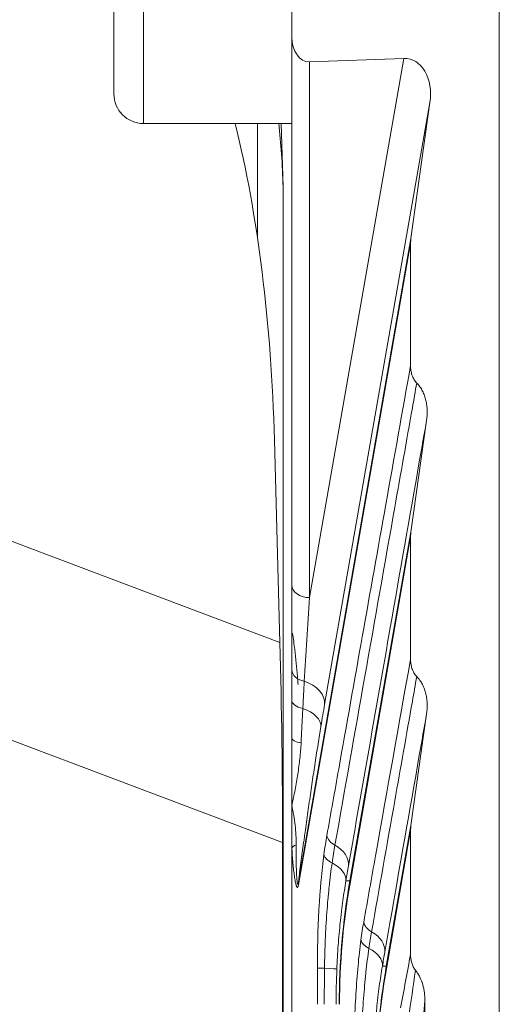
# Model space of a CAD drawing. Header units: millimetres. Extents: x 4 to 836, y 5 to 589.
# Tile 75 of 154: x 468 to 476, y 336 to 353. Entities that reach past the tile are written whole.
import ezdxf

# ---------------------------------------------------------------- set-up
doc = ezdxf.new("R2010")
doc.units = ezdxf.units.MM
doc.layers.add('1', color=7, linetype='Continuous', true_color=0xffffff)

msp = doc.modelspace()

# ---------------------------------------------------------------- linework, layer by layer
at = {"layer": '1', "color": 143, "linetype": 'Continuous', "lineweight": 18}
msp.add_line((475.895, 262.136), (475.895, 359.583), dxfattribs=at)
at = {"layer": '1', "color": 27, "linetype": 'Continuous', "lineweight": 13}
msp.add_line((469.895, 356.609), (469.895, 351.109), dxfattribs=at)
at = {"layer": '1', "color": 27, "linetype": 'Continuous', "lineweight": 18}
for p, q in [((469.395, 351.609), (469.395, 356.109)), ((469.895, 351.109), (472.395, 351.109))]:
    msp.add_line(p, q, dxfattribs=at)
at = {"layer": '1', "color": 9, "linetype": 'Continuous', "lineweight": 18}
for p, q in [((472.395, 352.564), (472.395, 354.116)), ((472.395, 343.324), (472.395, 352.564)), ((474.287, 352.205), (472.695, 352.15)), ((474.726, 351.462), (474.404, 349.168)), ((472.218, 351.109), (472.248, 350.042)), ((472.506, 338.313), (474.404, 349.168)), ((474.398, 347.026), (474.398, 349.084)), ((474.404, 344.219), (474.668, 346.102)), ((472.102, 345.77), (472.194, 342.356)), ((473.376, 338.334), (474.404, 344.219)), ((474.398, 344.135), (474.398, 342.076)), ((472.395, 341.895), (472.395, 343.324)), ((474.404, 339.269), (474.668, 341.152)), ((472.395, 340.744), (472.395, 339.604)), ((472.395, 338.889), (472.395, 339.604)), ((473.989, 336.894), (474.404, 339.269)), ((474.398, 337.092), (474.398, 339.185)), ((472.238, 282.736), (472.238, 338.983)), ((472.395, 338.889), (472.395, 282.829)), ((474.64, 285.4), (474.64, 336.319))]:
    msp.add_line(p, q, dxfattribs=at)
at = {"layer": '1', "color": 9, "linetype": 'Continuous', "lineweight": 13}
for p, q in [((472.695, 343.112), (474.287, 352.205)), ((472.695, 352.15), (472.695, 343.112)), ((474.726, 351.462), (472.948, 341.308)), ((471.814, 349.189), (471.814, 351.108)), ((472.248, 350.042), (472.248, 271.677)), ((474.398, 349.084), (472.508, 338.271)), ((456.89, 348.133), (472.194, 342.356)), ((472.238, 338.983), (455.482, 345.308)), ((474.398, 344.135), (473.377, 338.293)), ((474.398, 339.185), (473.99, 336.852)), ((473.307, 338.334), (473.376, 338.334)), ((473.923, 336.894), (473.989, 336.894))]:
    msp.add_line(p, q, dxfattribs=at)
at = {"layer": '1', "color": 27, "linetype": 'Continuous', "lineweight": 18}
msp.add_arc((469.895, 351.609), 0.5, 180, 270, dxfattribs=at)
at = {"layer": '1', "color": 9, "linetype": 'Continuous', "lineweight": 18}
for centre, major_axis, ratio, start_param, end_param in [((472.695, 352.574), (0.015, 0.424), 0.706247, 1.620082, 3.190878), ((474.225, 351.496), (0.147, 0.702), 0.696643, 4.80855, 6.453082), ((469.114, 344.915), (0, -9.813), 0.305731, 1.658063, 2.253984), ((470.753, 348.244), (0.44, 5.094), 0.281545, 5.09714, 5.333785), ((474.705, 349.148), (0.088, 0.423), 0.693559, 1.666561, 1.863397), ((474.705, 344.198), (0.088, 0.423), 0.693559, 1.666561, 1.863397), ((471.349, 339.752), (0.064, -10.708), 0.082871, 1.498451, 1.816016), ((474.705, 339.248), (0.088, 0.423), 0.693559, 1.666561, 1.863397)]:
    msp.add_ellipse(centre, major_axis=major_axis, ratio=ratio, start_param=start_param, end_param=end_param, dxfattribs=at)
at = {"layer": '1', "color": 9, "linetype": 'Continuous', "lineweight": 13}
for centre, major_axis, ratio, start_param, end_param in [((472.695, 343.324), (0.3, 0), 0.707107, 3.141593, 4.712389), ((472.695, 342.759), (0.297, 4.591), 0.004973, 1.494033, 1.80351), ((472.695, 341.895), (0.3, 0), 0.6788, 3.141593, 4.405334), ((472.453, 341.378), (-0.493, 0.086), 0.701748, 3.190125, 4.52518), ((472.695, 341.385), (0.3, 0), 0.513377, 3.141593, 4.321642), ((472.761, 339.534), (0.353, 2.514), 0.034118, 0.792025, 0.983898), ((472.39, 341.006), (0.493, -0.081), 0.555445, 0.041575, 1.267017), ((472.695, 340.744), (0.3, 0), 0.315085, 3.141593, 4.215234), ((472.69, 338.889), (0.299, 0.018), 0.328285, 2.387109, 2.956704), ((473.283, 339.102), (0.295, -0.053), 0.705087, 3.388987, 4.270432), ((472.856, 338.66), (0.492, -0.086), 0.704461, 0.048716, 1.126989), ((473.233, 338.777), (0.297, -0.04), 0.598925, 3.360171, 4.235599), ((472.812, 338.404), (0.493, -0.083), 0.609677, 0.043617, 1.114325), ((472.803, 338.271), (0.296, -0.052), 0.698672, 3.18992, 3.386756), ((491.836, 336.253), (18.641, 0), 0.804669, 3.002399, 3.141593), ((491.541, 336.253), (18.341, 0), 0.801466, 3.002399, 3.141593), ((473.672, 338.293), (0.296, -0.052), 0.698672, 3.18992, 3.386756), ((473.904, 337.641), (0.295, -0.053), 0.705086, 3.388986, 4.257511), ((473.469, 337.204), (0.492, -0.086), 0.704438, 0.048714, 1.114067), ((473.857, 337.337), (0.297, -0.04), 0.605431, 3.361541, 4.224726), ((473.428, 336.963), (0.493, -0.083), 0.615754, 0.043878, 1.102534), ((473.122, 336.86), (-0.3, -0.001), 0.013532, 5.33518, 6.108636), ((472.656, 336.867), (0.5, -0.02), 0.017085, 0.034884, 0.948081), ((492.45, 334.812), (18.641, 0), 0.804669, 3.002399, 3.141593), ((492.154, 334.812), (18.341, 0), 0.801466, 3.002399, 3.141593), ((474.286, 336.852), (0.296, -0.052), 0.698672, 3.18992, 3.386756)]:
    msp.add_ellipse(centre, major_axis=major_axis, ratio=ratio, start_param=start_param, end_param=end_param, dxfattribs=at)
for points, knots in [([(472.987, 339.102), (473.053, 339.474), (473.12, 339.847), (473.451, 341.708), (473.716, 343.198), (474.121, 345.467), (474.259, 346.246), (474.398, 347.026)], [0, 0, 0, 0, 0.14097, 0.14097, 0.704852, 0.704852, 1, 1, 1, 1]), ([(474.503, 346.731), (474.478, 346.592), (474.453, 346.452), (474.33, 345.754), (474.231, 345.195), (473.796, 342.736), (473.459, 340.836), (473.123, 338.936)], [0, 0, 0, 0, 0.053763, 0.053763, 0.268815, 0.268815, 1, 1, 1, 1]), ([(474.668, 346.102), (474.628, 345.869), (474.587, 345.636), (474.382, 344.471), (474.219, 343.538), (473.821, 341.268), (473.586, 339.929), (473.351, 338.591)], [0, 0, 0, 0, 0.093073, 0.093073, 0.465363, 0.465363, 1, 1, 1, 1]), ([(473.608, 337.641), (473.675, 338.013), (473.741, 338.386), (474.004, 339.864), (474.201, 340.97), (474.398, 342.076)], [0, 0, 0, 0, 0.251874, 0.251874, 1, 1, 1, 1]), ([(474.503, 341.782), (474.478, 341.642), (474.453, 341.502), (474.33, 340.804), (474.231, 340.245), (474.002, 338.95), (473.871, 338.214), (473.741, 337.477)], [0, 0, 0, 0, 0.097362, 0.097362, 0.486808, 0.486808, 1, 1, 1, 1]), ([(474.668, 341.152), (474.628, 340.919), (474.587, 340.686), (474.382, 339.521), (474.219, 338.589), (474.025, 337.483), (473.994, 337.309), (473.964, 337.135)], [0, 0, 0, 0, 0.17401, 0.17401, 0.870051, 0.870051, 1, 1, 1, 1]), ([(472.885, 340.936), (472.87, 340.841), (472.854, 340.743), (472.822, 340.54), (472.806, 340.436), (472.781, 340.276), (472.773, 340.222), (472.756, 340.112), (472.748, 340.056), (472.723, 339.889), (472.707, 339.777), (472.674, 339.551), (472.658, 339.438), (472.634, 339.266), (472.626, 339.209), (472.614, 339.123), (472.61, 339.094), (472.603, 339.037), (472.567, 338.781), (472.534, 338.531), (472.506, 338.313)], [0, 0, 0, 0, 0.125, 0.125, 0.25, 0.25, 0.3125, 0.3125, 0.375, 0.375, 0.5, 0.5, 0.625, 0.625, 0.6875, 0.6875, 0.71875, 0.71875, 0.75, 1, 1, 1, 1]), ([(472.552, 340.661), (472.548, 340.575), (472.54, 340.488), (472.521, 340.313), (472.51, 340.225), (472.482, 340.049), (472.467, 339.96), (472.442, 339.827), (472.428, 339.76), (472.414, 339.694), (472.405, 339.649), (472.4, 339.627), (472.395, 339.604)], [0, 0, 0, 0, 0.25, 0.25, 0.5, 0.5, 0.75, 0.75, 0.875, 0.9375, 0.9375, 1, 1, 1, 1]), ([(472.468, 338.943), (472.468, 338.998), (472.467, 339.053), (472.462, 339.163), (472.458, 339.218), (472.446, 339.329), (472.438, 339.384), (472.424, 339.467), (472.418, 339.494), (472.407, 339.549), (472.401, 339.577), (472.395, 339.604)], [0, 0, 0, 0, 0.25, 0.25, 0.5, 0.5, 0.75, 0.75, 0.875, 0.875, 1, 1, 1, 1]), ([(472.468, 338.943), (472.468, 338.873), (472.468, 338.804), (472.469, 338.703), (472.469, 338.67), (472.47, 338.605), (472.471, 338.572), (472.473, 338.524), (472.473, 338.509), (472.474, 338.477), (472.475, 338.462), (472.477, 338.431), (472.477, 338.417), (472.479, 338.387), (472.48, 338.373), (472.482, 338.346), (472.484, 338.333), (472.486, 338.315), (472.487, 338.31), (472.488, 338.299), (472.489, 338.294), (472.491, 338.288), (472.491, 338.287), (472.492, 338.283), (472.493, 338.282), (472.495, 338.279), (472.496, 338.279), (472.499, 338.281), (472.499, 338.283), (472.501, 338.287), (472.502, 338.289), (472.504, 338.298), (472.505, 338.305), (472.506, 338.313)], [0, 0, 0, 0, 0.25, 0.25, 0.375, 0.375, 0.5, 0.5, 0.5625, 0.5625, 0.625, 0.625, 0.6875, 0.6875, 0.75, 0.75, 0.8125, 0.8125, 0.84375, 0.84375, 0.875, 0.875, 0.890625, 0.890625, 0.90625, 0.90625, 0.9375, 0.9375, 0.953125, 0.953125, 0.96875, 0.96875, 1, 1, 1, 1]), ([(472.508, 338.271), (472.507, 338.264), (472.505, 338.257), (472.503, 338.248), (472.502, 338.245), (472.5, 338.24), (472.5, 338.238), (472.497, 338.232), (472.495, 338.229), (472.493, 338.226), (472.492, 338.226), (472.49, 338.225), (472.489, 338.225), (472.486, 338.226), (472.484, 338.228), (472.481, 338.232), (472.479, 338.236), (472.475, 338.243), (472.474, 338.247), (472.47, 338.257), (472.469, 338.262), (472.464, 338.279), (472.461, 338.291), (472.455, 338.318), (472.453, 338.332), (472.447, 338.362), (472.445, 338.378), (472.44, 338.409), (472.438, 338.426), (472.431, 338.476), (472.427, 338.51), (472.421, 338.564), (472.419, 338.582), (472.416, 338.619), (472.414, 338.638), (472.406, 338.732), (472.4, 338.81), (472.395, 338.889)], [0, 0, 0, 0, 0.03125, 0.03125, 0.046875, 0.046875, 0.0625, 0.0625, 0.09375, 0.09375, 0.109375, 0.109375, 0.125, 0.125, 0.15625, 0.15625, 0.1875, 0.1875, 0.21875, 0.21875, 0.25, 0.25, 0.3125, 0.3125, 0.375, 0.375, 0.4375, 0.4375, 0.5, 0.5, 0.625, 0.625, 0.6875, 0.6875, 0.75, 0.75, 1, 1, 1, 1]), ([(472.827, 336.86), (472.826, 337.033), (472.831, 337.374), (472.844, 337.707), (472.856, 337.913), (472.859, 337.953), (472.864, 338.034), (472.867, 338.074), (472.876, 338.192), (472.882, 338.269), (472.903, 338.496), (472.919, 338.64), (472.937, 338.777)], [0, 0, 0, 0, 0.25, 0.5, 0.5, 0.5625, 0.5625, 0.625, 0.625, 0.75, 0.75, 1, 1, 1, 1]), ([(473.075, 338.637), (473.057, 338.511), (473.04, 338.377), (473.021, 338.202), (473.018, 338.166), (473.011, 338.094), (473.007, 338.058), (472.998, 337.948), (472.992, 337.874), (472.975, 337.65), (472.967, 337.497), (472.958, 337.301), (472.957, 337.261), (472.954, 337.182), (472.953, 337.142), (472.95, 337.022), (472.948, 336.943), (472.947, 336.862)], [0, 0, 0, 0, 0.25, 0.25, 0.3125, 0.3125, 0.375, 0.375, 0.5, 0.5, 0.75, 0.75, 0.8125, 0.8125, 0.875, 0.875, 1, 1, 1, 1]), ([(473.351, 338.591), (473.344, 338.55), (473.337, 338.509), (473.322, 338.423), (473.315, 338.379), (473.307, 338.334)], [0, 0, 0, 0, 0.5, 0.5, 1, 1, 1, 1]), ([(473.307, 338.334), (473.29, 338.229), (473.273, 338.118), (473.249, 337.944), (473.241, 337.884), (473.23, 337.793), (473.226, 337.762), (473.219, 337.7), (473.216, 337.668), (473.199, 337.51), (473.187, 337.38), (473.168, 337.117), (473.16, 336.984), (473.155, 336.847)], [0, 0, 0, 0, 0.25, 0.25, 0.375, 0.375, 0.4375, 0.4375, 0.5, 0.5, 0.75, 0.75, 1, 1, 1, 1]), ([(473.448, 335.401), (473.448, 335.576), (473.452, 335.922), (473.466, 336.258), (473.486, 336.59), (473.498, 336.749), (473.526, 337.053), (473.542, 337.199), (473.561, 337.337)], [0, 0, 0, 0, 0.25, 0.5, 0.5, 0.75, 0.75, 1, 1, 1, 1]), ([(473.696, 337.196), (473.677, 337.069), (473.66, 336.935), (473.641, 336.758), (473.638, 336.722), (473.63, 336.649), (473.627, 336.613), (473.617, 336.502), (473.611, 336.428), (473.594, 336.201), (473.585, 336.046), (473.577, 335.847), (473.576, 335.808), (473.573, 335.727), (473.572, 335.687), (473.568, 335.566), (473.567, 335.485), (473.566, 335.404)], [0, 0, 0, 0, 0.25, 0.25, 0.3125, 0.3125, 0.375, 0.375, 0.5, 0.5, 0.75, 0.75, 0.8125, 0.8125, 0.875, 0.875, 1, 1, 1, 1]), ([(473.964, 337.135), (473.957, 337.096), (473.95, 337.057), (473.937, 336.977), (473.93, 336.936), (473.923, 336.894)], [0, 0, 0, 0, 0.5, 0.5, 1, 1, 1, 1]), ([(473.923, 336.894), (473.905, 336.788), (473.887, 336.676), (473.863, 336.5), (473.855, 336.44), (473.844, 336.347), (473.841, 336.316), (473.833, 336.253), (473.83, 336.221), (473.813, 336.06), (473.801, 335.929), (473.782, 335.663), (473.774, 335.527), (473.769, 335.389)], [0, 0, 0, 0, 0.25, 0.25, 0.375, 0.375, 0.4375, 0.4375, 0.5, 0.5, 0.75, 0.75, 1, 1, 1, 1])]:
    msp.add_open_spline(points, degree=3, knots=knots, dxfattribs=at)
at = {"layer": '1', "color": 9, "linetype": 'Continuous', "lineweight": 18}
for points, knots in [([(474.398, 347.026), (474.398, 346.999), (474.4, 346.972), (474.408, 346.92), (474.414, 346.894), (474.426, 346.856), (474.431, 346.843), (474.442, 346.819), (474.448, 346.807), (474.461, 346.784), (474.468, 346.773), (474.485, 346.751), (474.493, 346.741), (474.503, 346.731)], [0, 0, 0, 0, 0.25, 0.25, 0.5, 0.5, 0.625, 0.625, 0.75, 0.75, 0.875, 0.875, 1, 1, 1, 1]), ([(474.503, 346.731), (474.513, 346.722), (474.523, 346.711), (474.541, 346.689), (474.549, 346.678), (474.574, 346.644), (474.588, 346.62), (474.613, 346.569), (474.624, 346.543), (474.643, 346.491), (474.65, 346.464), (474.66, 346.423), (474.662, 346.409), (474.667, 346.381), (474.669, 346.367), (474.675, 346.325), (474.677, 346.297), (474.679, 346.214), (474.676, 346.158), (474.668, 346.102)], [0, 0, 0, 0, 0.0625, 0.0625, 0.125, 0.125, 0.25, 0.25, 0.375, 0.375, 0.5, 0.5, 0.5625, 0.5625, 0.625, 0.625, 0.75, 0.75, 1, 1, 1, 1]), ([(474.398, 342.076), (474.398, 342.049), (474.4, 342.023), (474.408, 341.97), (474.414, 341.944), (474.426, 341.906), (474.431, 341.894), (474.442, 341.869), (474.448, 341.857), (474.461, 341.834), (474.468, 341.823), (474.485, 341.801), (474.493, 341.791), (474.503, 341.782)], [0, 0, 0, 0, 0.25, 0.25, 0.5, 0.5, 0.625, 0.625, 0.75, 0.75, 0.875, 0.875, 1, 1, 1, 1]), ([(474.503, 341.782), (474.513, 341.772), (474.523, 341.761), (474.541, 341.74), (474.549, 341.729), (474.574, 341.694), (474.588, 341.67), (474.613, 341.619), (474.624, 341.593), (474.643, 341.541), (474.65, 341.514), (474.66, 341.473), (474.662, 341.459), (474.667, 341.432), (474.669, 341.418), (474.675, 341.376), (474.677, 341.348), (474.679, 341.264), (474.676, 341.208), (474.668, 341.152)], [0, 0, 0, 0, 0.0625, 0.0625, 0.125, 0.125, 0.25, 0.25, 0.375, 0.375, 0.5, 0.5, 0.5625, 0.5625, 0.625, 0.625, 0.75, 0.75, 1, 1, 1, 1]), ([(474.398, 337.092), (474.398, 337.068), (474.4, 337.044), (474.406, 336.998), (474.411, 336.975), (474.421, 336.941), (474.425, 336.93), (474.433, 336.908), (474.438, 336.897), (474.454, 336.865), (474.466, 336.845), (474.481, 336.827)], [0, 0, 0, 0, 0.25, 0.25, 0.5, 0.5, 0.625, 0.625, 0.75, 0.75, 1, 1, 1, 1]), ([(474.481, 336.827), (474.496, 336.809), (474.509, 336.791), (474.533, 336.752), (474.544, 336.733), (474.574, 336.672), (474.59, 336.63), (474.609, 336.565), (474.615, 336.543), (474.624, 336.498), (474.628, 336.476), (474.637, 336.409), (474.64, 336.364), (474.64, 336.319)], [0, 0, 0, 0, 0.125, 0.125, 0.25, 0.25, 0.5, 0.5, 0.625, 0.625, 0.75, 0.75, 1, 1, 1, 1])]:
    msp.add_open_spline(points, degree=3, knots=knots, dxfattribs=at)
at = {"layer": '1', "color": 252, "linetype": 'Continuous', "lineweight": 18}
msp.add_open_spline([(472.501, 341.647), (472.498, 341.692), (472.495, 341.737), (472.479, 341.934), (472.464, 342.085), (472.434, 342.328), (472.421, 342.422), (472.407, 342.515)], degree=3, knots=[0, 0, 0, 0, 0.154714, 0.154714, 0.676294, 0.676294, 1, 1, 1, 1], dxfattribs=at)
at = {"layer": '1', "color": 9, "linetype": 'Continuous', "lineweight": 18}
for points in [[(472.395, 341.385), (472.395, 341.477), (472.395, 341.654), (472.395, 341.817), (472.395, 341.895)], [(472.395, 340.744), (472.395, 340.857), (472.395, 341.076), (472.395, 341.284), (472.395, 341.385)]]:
    msp.add_open_spline(points, degree=3, dxfattribs=at)
at = {"layer": '1', "color": 9, "linetype": 'Continuous', "lineweight": 13}
for points in [[(472.604, 341.701), (472.601, 341.631), (472.593, 341.484), (472.585, 341.325), (472.581, 341.243)], [(472.581, 341.243), (472.576, 341.151), (472.567, 340.962), (472.557, 340.763), (472.552, 340.661)], [(472.937, 338.777), (472.952, 338.892), (472.969, 339.001), (472.987, 339.102)], [(473.123, 338.936), (473.106, 338.843), (473.09, 338.743), (473.075, 338.637)], [(473.561, 337.337), (473.576, 337.444), (473.591, 337.546), (473.608, 337.641)], [(473.741, 337.477), (473.725, 337.389), (473.71, 337.296), (473.696, 337.196)], [(474.231, 336.192), (474.287, 336.492), (474.342, 336.792), (474.398, 337.092)], [(472.828, 336.253), (472.828, 336.455), (472.827, 336.657), (472.827, 336.86)], [(472.947, 336.862), (472.944, 336.659), (472.943, 336.456), (472.943, 336.253)], [(473.155, 336.847), (473.147, 336.649), (473.143, 336.451), (473.143, 336.253)], [(474.481, 336.827), (474.442, 336.559), (474.403, 336.291), (474.364, 336.024)], [(474.64, 336.319), (474.624, 336.126), (474.608, 335.935), (474.592, 335.744)]]:
    msp.add_open_spline(points, degree=3, dxfattribs=at)

doc.saveas('drawing.dxf')
